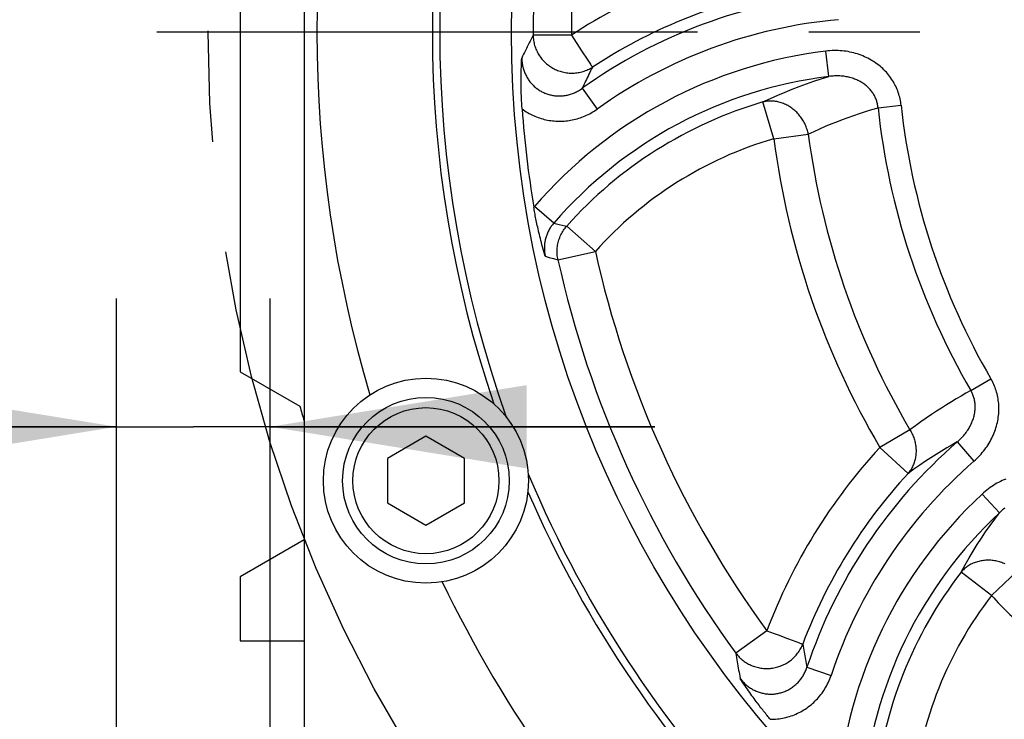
# Model space of a CAD drawing. Header units: millimetres. Extents: x 0 to 420, y 0 to 297.
# Tile 47 of 68: x 295 to 310, y 188 to 199. Entities that reach past the tile are written whole.
import ezdxf

# ---------------------------------------------------------------- set-up
doc = ezdxf.new("R2010")
doc.units = ezdxf.units.MM
doc.header["$LTSCALE"] = 23.1
doc.linetypes.add('CENTER', pattern=[0.6, 0.375, -0.075, 0.075, -0.075])
doc.layers.get('0').update_dxf_attribs({"linetype": 'CONTINUOUS'})
for name, color, linetype in [('AXIS', 7, 'CONTINUOUS'), ('COMPONENTS', 7, 'CONTINUOUS'), ('CUT', 7, 'CONTINUOUS'), ('DIMENSION', 7, 'CONTINUOUS')]:
    doc.layers.add(name, color=color, linetype=linetype)
doc.styles.get("Standard").update_dxf_attribs({"font": 'arial.ttf'})
doc.styles.add('TEXTSTYLE_4', font='gdt')
doc.dimstyles.new('DIMSTYLE_5', dxfattribs={"dimtxt": 3, "dimasz": 4, "dimexe": 0.18, "dimexo": 0.0625, "dimgap": 0.09, "dimtad": 1, "dimtih": 1, "dimtoh": 1, "dimdec": 3, "dimlfac": 5, "dimdsep": 46, "dimtxsty": 'STANDARD', "dimblk": '_FILLED', "dimblk1": '_FILLED', "dimblk2": '_FILLED', "dimcen": 0.09, "dimadec": 0, "dimazin": 0, "dimtp": 0.2, "dimtm": 0.2, "dimtfac": 1, "dimtdec": 3, "dimtofl": 0, "dimtmove": 0, "dimatfit": 3, "dimldrblk": '_FILLED', "dimfxl": 1, "dimtolj": 1, "dimarcsym": 0})
doc.dimstyles.new('DIMSTYLE_9', dxfattribs={"dimtxt": 3, "dimasz": 4, "dimexe": 0.18, "dimexo": 0.0625, "dimgap": 0.09, "dimtad": 1, "dimdec": 3, "dimlfac": 5, "dimdsep": 46, "dimtxsty": 'STANDARD', "dimblk": '_FILLED', "dimblk1": '_FILLED', "dimblk2": '_FILLED', "dimcen": 0.09, "dimadec": 0, "dimazin": 0, "dimtp": 0.2, "dimtm": 0.2, "dimtfac": 1, "dimtdec": 3, "dimtofl": 0, "dimtmove": 0, "dimatfit": 3, "dimldrblk": '_FILLED', "dimfxl": 1, "dimtolj": 1, "dimarcsym": 0})

# ---------------------------------------------------------------- blocks, each defined once
blk = doc.blocks.new('_FILLED')
at = {"color": 0, "linetype": 'BYBLOCK'}
blk.add_solid([(0, 0), (-1, 0.1625), (-1, -0.1625)], dxfattribs=at)
blk = doc.blocks.new('*D3')
at = {"layer": 'DIMENSION', "color": 2, "linetype": 'CONTINUOUS'}
for p, q in [((287.147, 213.377), (270.155, 213.377)), ((299.621, 207.701), (287.147, 213.377)), ((287.147, 213.377), (287.147, 213.377))]:
    blk.add_line(p, q, dxfattribs=at)
at = {"layer": 'DIMENSION', "color": 2, "linetype": 'CONTINUOUS', "xscale": 4, "yscale": 4, "zscale": 4, "rotation": 335.5301621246}
blk.add_blockref('_FILLED', (299.621, 207.701), dxfattribs=at)
at = {"layer": 'DIMENSION', "color": 2, "linetype": 'CONTINUOUS', "insert": (284.147, 217.127), "char_height": 3, "width": 10.99257, "attachment_point": 3, "line_spacing_factor": 0.9, "style": 'TEXTSTYLE_4'}
blk.add_mtext('{\\Fgdt;n}\\Farial.ttf;215', dxfattribs=at)
blk = doc.blocks.new('*D23')
at = {"color": 2, "linetype": 'CONTINUOUS'}
for p, q in [((296.262, 179.795), (296.262, 194.637)), ((298.662, 179.795), (298.662, 194.637)), ((296.262, 192.637), (273.833, 192.637)), ((273.833, 192.637), (297.462, 192.637)), ((304.662, 192.637), (297.462, 192.637)), ((298.662, 192.637), (304.662, 192.637))]:
    blk.add_line(p, q, dxfattribs=at)
at = {"color": 2, "linetype": 'CONTINUOUS', "xscale": 4, "yscale": 4, "zscale": 4}
blk.add_blockref('_FILLED', (296.262, 192.637), dxfattribs=at)
at = {"color": 2, "linetype": 'CONTINUOUS', "xscale": 4, "yscale": 4, "zscale": 4, "rotation": 180}
blk.add_blockref('_FILLED', (298.662, 192.637), dxfattribs=at)
at = {"color": 2, "linetype": 'CONTINUOUS', "insert": (288.539, 196.387), "char_height": 3, "width": 14.70632, "attachment_point": 3, "line_spacing_factor": 0.9}
blk.add_mtext('4 - \\Fgdt;{\\Fgdt;n}\\Farial.ttf;12', dxfattribs=at)

msp = doc.modelspace()

# ---------------------------------------------------------------- linework, layer by layer
at = {"layer": 'AXIS', "color": 7, "linetype": 'CONTINUOUS'}
for p, q in [((298.19013, 204.09505), (298.19013, 193.49505)), ((298.19013, 193.49505), (299.12206, 192.957)), ((299.19013, 190.8724), (298.19013, 190.29505)), ((298.19013, 190.29505), (298.19013, 189.29505))]:
    msp.add_line(p, q, dxfattribs=at)
at = {"layer": 'AXIS', "color": 2, "linetype": 'CENTER'}
msp.add_line((319.19013, 198.79505), (296.89148, 198.79505), dxfattribs=at)
msp.add_circle((319.19013, 198.79505), 21.5, dxfattribs=at)
at = {"layer": 'AXIS', "color": 7, "linetype": 'CONTINUOUS'}
msp.add_arc((319.19013, 198.79505), 20.9, 196.220385, 196.874343, dxfattribs=at)
at = {"layer": 'COMPONENTS', "color": 7, "linetype": 'CONTINUOUS'}
for p, q in [((299.19013, 215.61676), (299.19013, 181.97335)), ((301.09013, 192.48787), (300.49013, 192.14146)), ((301.69013, 192.14146), (301.09013, 192.48787)), ((300.49013, 192.14146), (300.49013, 191.44864)), ((301.69013, 191.44864), (301.69013, 192.14146)), ((300.49013, 191.44864), (301.09013, 191.10223)), ((301.09013, 191.10223), (301.69013, 191.44864))]:
    msp.add_line(p, q, dxfattribs=at)
at = {"layer": 'COMPONENTS', "color": 9, "linetype": 'CONTINUOUS'}
for p, q in [((303.35994, 198.74948), (302.76222, 198.74775)), ((303.35994, 198.74948), (303.52009, 198.50605)), ((303.52009, 198.50605), (303.61627, 198.35987)), ((307.37936, 198.10531), (307.33084, 198.50082)), ((303.65836, 198.29586), (303.66271, 198.28923)), ((303.52979, 197.91982), (303.76166, 197.59574)), ((306.51748, 197.1331), (306.34918, 197.70664)), ((308.14518, 197.61602), (308.50566, 197.6545)), ((306.51748, 197.1331), (307.05664, 197.20381)), ((302.78267, 196.07538), (302.77318, 196.06424)), ((303.08408, 195.81473), (302.78267, 196.07538)), ((303.08408, 195.81473), (303.17053, 195.79602)), ((303.73426, 195.37258), (303.28814, 195.77038)), ((302.95187, 195.2979), (303.01467, 195.28079)), ((303.01467, 195.28079), (303.08022, 195.26282)), ((303.15068, 195.24336), (303.73426, 195.37258)), ((303.08022, 195.26282), (303.15068, 195.24336)), ((309.59289, 193.20274), (309.90612, 193.38525)), ((308.64246, 192.5902), (308.17376, 192.31447)), ((309.37983, 192.40068), (309.64157, 192.10022)), ((308.17376, 192.31447), (308.61342, 191.90954)), ((310.04044, 191.29484), (309.76871, 191.5863)), ((309.91461, 190.00171), (309.44134, 190.36679)), ((309.91461, 190.00171), (310.30924, 190.37583)), ((306.41002, 189.45343), (305.92747, 189.10071)), ((306.41002, 189.45343), (306.52493, 189.41011)), ((306.52493, 189.41011), (306.58478, 189.38754)), ((306.58478, 189.38754), (306.73436, 189.33114)), ((306.73436, 189.33114), (306.74672, 189.32647)), ((306.74672, 189.32647), (306.80463, 189.30465)), ((306.80463, 189.30465), (306.91808, 189.26186)), ((306.91808, 189.26186), (306.9255, 189.25905)), ((307.0351, 188.88206), (307.41317, 188.75616))]:
    msp.add_line(p, q, dxfattribs=at)
for points in [[(302.76222, 198.74775), (302.74648, 198.71725), (302.73099, 198.68704), (302.71575, 198.65713), (302.7008, 198.62761), (302.6861, 198.5984), (302.6715, 198.56923), (302.65702, 198.5401), (302.64264, 198.51101), (302.62821, 198.48164), (302.61368, 198.45185), (302.59909, 198.42178), (302.58446, 198.39141)], [(302.76222, 198.74775), (302.76291, 198.72764), (302.76428, 198.70759), (302.76633, 198.68762), (302.76906, 198.6677), (302.77248, 198.64785), (302.77657, 198.62813), (302.78133, 198.60856), (302.78676, 198.58913), (302.79284, 198.56989), (302.79958, 198.55087), (302.80696, 198.53206), (302.81497, 198.51351), (302.82361, 198.49523), (302.83287, 198.47724), (302.84274, 198.45957), (302.8532, 198.44222), (302.86424, 198.42524), (302.87585, 198.40862), (302.88802, 198.39239), (302.90072, 198.37658), (302.91396, 198.36119), (302.92771, 198.34625), (302.94196, 198.33178), (302.95669, 198.31778), (302.97188, 198.30428), (302.98751, 198.2913), (303.00358, 198.27883), (303.02005, 198.26691), (303.03691, 198.25555), (303.05415, 198.24475), (303.07174, 198.23453), (303.08965, 198.2249), (303.10788, 198.21588), (303.1264, 198.20747), (303.14519, 198.19968), (303.16422, 198.19252), (303.18348, 198.18601), (303.20294, 198.18014), (303.22258, 198.17493), (303.24239, 198.17037), (303.26232, 198.16649), (303.28237, 198.16327), (303.3025, 198.16072), (303.3227, 198.15886), (303.34295, 198.15767), (303.36322, 198.15716), (303.38347, 198.15733), (303.40371, 198.15818), (303.42389, 198.15972), (303.444, 198.16193), (303.46402, 198.16481), (303.48391, 198.16837), (303.50366, 198.17259), (303.52325, 198.17748), (303.54265, 198.18303), (303.56183, 198.18922), (303.58079, 198.19606), (303.59949, 198.20354), (303.61792, 198.21164), (303.63605, 198.22037), (303.65387, 198.22969), (303.67134, 198.23962), (303.68846, 198.25014)], [(308.50566, 197.6545), (308.50262, 197.67973), (308.49886, 197.70492), (308.49437, 197.73005), (308.48915, 197.75516), (308.48321, 197.78022), (308.47653, 197.80515), (308.46913, 197.82994), (308.46099, 197.85459), (308.45214, 197.87903), (308.44257, 197.90325), (308.43228, 197.92725), (308.4213, 197.95096), (308.40963, 197.97437), (308.39727, 197.99748), (308.38424, 198.02024), (308.37055, 198.04265), (308.3562, 198.06471), (308.34118, 198.08641), (308.3255, 198.10775), (308.30916, 198.12872), (308.29216, 198.14931), (308.27448, 198.16951), (308.25615, 198.18932), (308.23717, 198.20869), (308.21754, 198.22762), (308.19727, 198.24611), (308.17638, 198.2641), (308.15488, 198.28159), (308.13277, 198.29858), (308.11008, 198.31502), (308.0868, 198.33092), (308.06295, 198.34626), (308.03854, 198.361), (308.01358, 198.37515), (307.98807, 198.3887), (307.96205, 198.4016), (307.93552, 198.41386), (307.90849, 198.42546), (307.881, 198.43637), (307.85305, 198.44658), (307.82465, 198.4561), (307.79586, 198.46487), (307.76668, 198.47289), (307.7371, 198.48018), (307.7072, 198.48668), (307.67698, 198.49239), (307.64643, 198.49733), (307.61564, 198.50144), (307.58459, 198.50474), (307.55329, 198.50722), (307.52183, 198.50886), (307.49022, 198.50965), (307.45844, 198.5096), (307.4266, 198.5087), (307.39474, 198.50693), (307.36282, 198.5043), (307.33084, 198.50082)], [(302.58446, 198.39141), (302.58497, 198.37386), (302.58596, 198.35637), (302.58744, 198.33894), (302.5894, 198.32159), (302.59184, 198.30434), (302.59476, 198.28719), (302.59814, 198.27016), (302.602, 198.25327), (302.60632, 198.23652), (302.6111, 198.21992), (302.61633, 198.20349), (302.62202, 198.18724), (302.62817, 198.17117), (302.63475, 198.1553), (302.64178, 198.13964), (302.64924, 198.12421), (302.65712, 198.10901), (302.66543, 198.09406), (302.67414, 198.07939), (302.68325, 198.06499), (302.69275, 198.0509), (302.70262, 198.03712), (302.71286, 198.02367), (302.72344, 198.01055), (302.73437, 197.99778), (302.74561, 197.98537), (302.75713, 197.97337), (302.76889, 197.96179), (302.78089, 197.95063), (302.79314, 197.93985), (302.80562, 197.92948), (302.81834, 197.9195), (302.83134, 197.90987), (302.84465, 197.90059), (302.85822, 197.89167), (302.87204, 197.88313), (302.88611, 197.87498), (302.90042, 197.86723), (302.91493, 197.85988), (302.92964, 197.85295), (302.94454, 197.84644), (302.95961, 197.84034), (302.97485, 197.83468), (302.99023, 197.82945), (303.00577, 197.82465), (303.02145, 197.82028), (303.03725, 197.81636), (303.05317, 197.81288), (303.0692, 197.80984), (303.08534, 197.80725), (303.10156, 197.80511), (303.11785, 197.80342), (303.1342, 197.80219), (303.1506, 197.80141), (303.16703, 197.8011), (303.18349, 197.80124), (303.19995, 197.80184), (303.21641, 197.80289), (303.23286, 197.80441), (303.24929, 197.80639), (303.26569, 197.80882), (303.28206, 197.81172), (303.29837, 197.81507), (303.31462, 197.81888), (303.33079, 197.82315), (303.34686, 197.82787), (303.36284, 197.83304), (303.37869, 197.83865), (303.39438, 197.8447), (303.40986, 197.85116), (303.42515, 197.85803), (303.44036, 197.86537), (303.45552, 197.8732), (303.47057, 197.88151), (303.48554, 197.89032), (303.50042, 197.89964), (303.51518, 197.90947), (303.5298, 197.91982)], [(303.61627, 198.35987), (303.63857, 198.32596), (303.65836, 198.29586)], [(303.68846, 198.25014), (303.67437, 198.22183), (303.66052, 198.19381), (303.64689, 198.16607), (303.63354, 198.1387), (303.62041, 198.11162), (303.60738, 198.08457), (303.59445, 198.05758), (303.58163, 198.03062), (303.56877, 198.0034), (303.55581, 197.97581), (303.54282, 197.94795), (303.5298, 197.91982)], [(303.66271, 198.28923), (303.67049, 198.27747), (303.67386, 198.2723), (303.67969, 198.26348)], [(303.67969, 198.26348), (303.68209, 198.25979), (303.68419, 198.25662), (303.68598, 198.25397), (303.68741, 198.25181), (303.68846, 198.25014)], [(306.34918, 197.70664), (306.46575, 197.76134), (306.58108, 197.81289), (306.69506, 197.86142), (306.80634, 197.90654), (306.91602, 197.94889), (307.02777, 197.98991), (307.14286, 198.02993), (307.26006, 198.06843), (307.37936, 198.10531)], [(308.14518, 197.61601), (308.14365, 197.63123), (308.14163, 197.64643), (308.13912, 197.66158), (308.13613, 197.67669), (308.13265, 197.69175), (308.12869, 197.70671), (308.12423, 197.72159), (308.11928, 197.73635), (308.11385, 197.75098), (308.10794, 197.76547), (308.10154, 197.7798), (308.09467, 197.79395), (308.08734, 197.8079), (308.07955, 197.82164), (308.0713, 197.83518), (308.06261, 197.84849), (308.05347, 197.86156), (308.04388, 197.87441), (308.03384, 197.88704), (308.02336, 197.89941), (308.01242, 197.91155), (308.00103, 197.92345), (307.9892, 197.93508), (307.97693, 197.94645), (307.96422, 197.95754), (307.95107, 197.96833), (307.9375, 197.97883), (307.92352, 197.989), (307.90913, 197.99886), (307.89433, 198.00837), (307.87913, 198.01755), (307.86355, 198.02637), (307.84758, 198.03482), (307.83123, 198.04291), (307.81452, 198.05061), (307.79744, 198.05791), (307.78002, 198.06482), (307.76225, 198.07131), (307.74416, 198.07738), (307.72576, 198.08302), (307.70705, 198.08821), (307.68806, 198.09295), (307.66879, 198.09724), (307.64926, 198.10106), (307.62948, 198.1044), (307.60948, 198.10726), (307.58926, 198.10963), (307.56884, 198.1115), (307.54825, 198.11288), (307.52748, 198.11374), (307.50658, 198.1141), (307.48556, 198.11394), (307.46442, 198.11326), (307.44322, 198.11206), (307.42197, 198.11033), (307.40068, 198.10808), (307.37936, 198.10531)], [(302.59067, 197.59853), (302.61154, 197.58357), (302.63277, 197.56917), (302.65438, 197.55532), (302.67637, 197.54202), (302.69874, 197.52928), (302.72142, 197.51714), (302.7444, 197.5056), (302.7677, 197.49466), (302.79125, 197.48434), (302.81506, 197.47464), (302.83911, 197.46557), (302.86339, 197.45713), (302.88788, 197.44933), (302.91258, 197.44216), (302.93746, 197.43565), (302.96253, 197.42978), (302.98777, 197.42456), (303.01314, 197.42), (303.03865, 197.4161), (303.06428, 197.41286), (303.09, 197.4103), (303.11578, 197.4084), (303.14165, 197.40718), (303.16754, 197.40664), (303.19344, 197.40677), (303.21937, 197.40757), (303.24527, 197.40906), (303.27116, 197.41122), (303.29702, 197.41406), (303.32281, 197.41757), (303.34854, 197.42176), (303.37421, 197.42663), (303.39976, 197.43218), (303.4252, 197.4384), (303.45052, 197.44529), (303.47566, 197.45284), (303.5006, 197.46105), (303.52536, 197.46992), (303.54986, 197.47942), (303.57404, 197.48952), (303.59796, 197.50025), (303.62176, 197.51169), (303.64547, 197.52386), (303.66904, 197.53673), (303.69246, 197.55035), (303.71569, 197.56474), (303.73876, 197.57987), (303.76166, 197.59574)], [(307.05664, 197.20381), (307.05262, 197.22295), (307.04803, 197.24196), (307.04287, 197.26085), (307.03714, 197.27961), (307.03085, 197.29823), (307.02401, 197.31666), (307.01662, 197.33489), (307.00869, 197.35291), (307.00024, 197.37069), (306.99127, 197.38821), (306.98178, 197.40546), (306.9718, 197.42241), (306.96133, 197.43906), (306.95037, 197.45537), (306.93896, 197.47134), (306.92709, 197.48694), (306.91477, 197.50216), (306.90203, 197.51699), (306.88888, 197.5314), (306.87532, 197.54538), (306.86139, 197.55892), (306.84708, 197.57201), (306.83241, 197.58461), (306.81741, 197.59673), (306.80209, 197.60836), (306.78645, 197.61947), (306.77053, 197.63006), (306.75434, 197.64011), (306.73788, 197.64961), (306.7212, 197.65856), (306.70429, 197.66695), (306.68718, 197.67476), (306.66989, 197.68198), (306.65244, 197.68862), (306.63484, 197.69466), (306.61711, 197.70009), (306.59928, 197.70491), (306.58136, 197.70912), (306.56337, 197.7127), (306.54533, 197.71567), (306.52726, 197.718), (306.50918, 197.71971), (306.49111, 197.72078), (306.47307, 197.72122), (306.45507, 197.72103), (306.43714, 197.7202), (306.4193, 197.71874), (306.40157, 197.71666), (306.38396, 197.71394), (306.36649, 197.7106), (306.34918, 197.70664)], [(307.05664, 197.20381), (307.14792, 197.24701), (307.23826, 197.28818), (307.32765, 197.32733), (307.41556, 197.3643), (307.50248, 197.39935), (307.58998, 197.43317), (307.678, 197.46582), (307.76657, 197.49728), (307.85741, 197.52797), (307.95108, 197.55807), (308.04701, 197.58741), (308.14518, 197.61601)], [(303.08408, 195.81473), (303.07392, 195.80273), (303.06415, 195.79054), (303.05476, 195.77819), (303.04577, 195.76571), (303.03716, 195.75309), (303.02887, 195.74023), (303.02088, 195.7271), (303.01322, 195.71376), (303.00591, 195.70022), (302.99896, 195.68651), (302.99236, 195.67263), (302.98613, 195.6586), (302.98028, 195.64442), (302.97479, 195.63011), (302.96968, 195.61566), (302.96494, 195.60109), (302.96058, 195.58641), (302.9566, 195.57161), (302.95301, 195.55671), (302.94979, 195.54171), (302.94697, 195.52662), (302.94453, 195.51145), (302.94249, 195.49622), (302.94084, 195.48093), (302.93958, 195.4656), (302.93873, 195.45025), (302.93827, 195.43489), (302.9382, 195.41954), (302.93854, 195.40422), (302.93926, 195.38893), (302.94038, 195.3737), (302.94189, 195.35853), (302.94378, 195.34336), (302.94608, 195.32818), (302.94877, 195.31303), (302.95187, 195.2979)], [(303.15068, 195.24336), (303.14659, 195.26394), (303.14322, 195.28457), (303.14057, 195.30528), (303.13865, 195.3261), (303.13744, 195.34701), (303.13697, 195.36793), (303.13722, 195.38884), (303.1382, 195.40977), (303.1399, 195.43063), (303.14232, 195.45142), (303.14547, 195.47213), (303.14934, 195.4927), (303.15391, 195.51313), (303.1592, 195.53339), (303.16519, 195.55346), (303.17186, 195.5733), (303.17922, 195.5929), (303.18726, 195.61223), (303.19597, 195.63127), (303.20533, 195.64999), (303.21533, 195.66838), (303.22596, 195.6864), (303.23722, 195.70405), (303.24908, 195.72129), (303.26153, 195.73811), (303.27456, 195.75448), (303.28814, 195.77038)], [(303.17053, 195.79602), (303.26346, 195.77579), (303.28814, 195.77038)], [(309.64157, 192.10022), (309.66497, 192.12115), (309.68773, 192.14259), (309.70985, 192.16454), (309.73134, 192.18702), (309.7522, 192.21001), (309.77236, 192.23342), (309.79182, 192.25726), (309.81058, 192.28153), (309.82861, 192.30614), (309.84589, 192.3311), (309.86244, 192.3564), (309.87821, 192.38197), (309.89322, 192.4078), (309.90746, 192.43389), (309.92093, 192.46017), (309.93361, 192.48665), (309.9455, 192.51331), (309.95662, 192.5401), (309.96695, 192.567), (309.97649, 192.59403), (309.98525, 192.62112), (309.99323, 192.64826), (310.00042, 192.67547), (310.00685, 192.70267), (310.01249, 192.72989), (310.01737, 192.7571), (310.02148, 192.78426), (310.02483, 192.81135), (310.02742, 192.83839), (310.02926, 192.86531), (310.03036, 192.8921), (310.03071, 192.91878), (310.03034, 192.9453), (310.02925, 192.97167), (310.02743, 192.99788), (310.0249, 193.02393), (310.02167, 193.04981), (310.01772, 193.07553), (310.01308, 193.10104), (310.00775, 193.12636), (310.00172, 193.15147), (309.99502, 193.17632), (309.98764, 193.20089), (309.9796, 193.2252), (309.97092, 193.24917), (309.96161, 193.2728), (309.95167, 193.29609), (309.94115, 193.31899), (309.93005, 193.34147), (309.91838, 193.36356), (309.90612, 193.38525)], [(309.59289, 193.20274), (309.51674, 193.15957), (309.44058, 193.11544), (309.36443, 193.07033), (309.28869, 193.02451), (309.21297, 192.97767), (309.13609, 192.92902), (309.05789, 192.87847), (308.97856, 192.82606), (308.8974, 192.77112), (308.8142, 192.71341), (308.72921, 192.65311), (308.64246, 192.5902)], [(309.37983, 192.40068), (309.3958, 192.41436), (309.41138, 192.42834), (309.42657, 192.44263), (309.44135, 192.45722), (309.45572, 192.47208), (309.46966, 192.4872), (309.48315, 192.50255), (309.49619, 192.51814), (309.50876, 192.53392), (309.52086, 192.54989), (309.53249, 192.56604), (309.54362, 192.58234), (309.55426, 192.59878), (309.5644, 192.61534), (309.57403, 192.632), (309.58316, 192.64876), (309.59179, 192.66559), (309.5999, 192.68249), (309.6075, 192.69944), (309.61459, 192.71642), (309.62117, 192.73343), (309.62724, 192.75044), (309.6328, 192.76746), (309.63784, 192.78447), (309.64239, 192.80145), (309.64643, 192.8184), (309.64996, 192.8353), (309.65299, 192.85213), (309.65552, 192.8689), (309.65756, 192.88558), (309.6591, 192.90216), (309.66016, 192.91863), (309.66073, 192.935), (309.66083, 192.95124), (309.66045, 192.96736), (309.65959, 192.98336), (309.65827, 192.99924), (309.65648, 193.01498), (309.65423, 193.03059), (309.65151, 193.04606), (309.64833, 193.06137), (309.64471, 193.0765), (309.64063, 193.09144), (309.63611, 193.10619), (309.63116, 193.12072), (309.62579, 193.13501), (309.62, 193.14908), (309.61381, 193.16289), (309.60722, 193.17644), (309.60025, 193.18973), (309.59289, 193.20274)], [(308.64246, 192.5902), (308.65242, 192.57343), (308.66186, 192.55643), (308.67078, 192.53918), (308.67918, 192.52168), (308.68705, 192.50395), (308.69437, 192.48604), (308.70115, 192.46794), (308.70737, 192.44966), (308.71303, 192.43126), (308.71812, 192.41274), (308.72263, 192.39409), (308.72657, 192.37538), (308.72992, 192.3566), (308.73268, 192.33776), (308.73486, 192.31892), (308.73644, 192.30006), (308.73743, 192.28122), (308.73782, 192.26241), (308.73762, 192.24366), (308.73682, 192.22498), (308.73543, 192.2064), (308.73345, 192.18794), (308.73087, 192.1696), (308.72771, 192.15142), (308.72396, 192.13341), (308.71963, 192.11559), (308.71473, 192.09798), (308.70926, 192.0806), (308.70321, 192.06347), (308.69661, 192.0466), (308.68947, 192.03002), (308.68177, 192.01373), (308.67354, 191.99776), (308.66478, 191.98213), (308.6555, 191.96685), (308.64572, 191.95193), (308.63544, 191.9374), (308.62467, 191.92326), (308.61342, 191.90954)], [(309.37983, 192.40068), (309.29955, 192.35473), (309.21834, 192.307), (309.13622, 192.25745), (309.05373, 192.20633), (308.97039, 192.15331), (308.88477, 192.09734), (308.79644, 192.03797), (308.70596, 191.97541), (308.61342, 191.90954)], [(310.13772, 191.81989), (310.10952, 191.80839), (310.08151, 191.79608), (310.0537, 191.78294), (310.02608, 191.76897), (309.99875, 191.7542), (309.97169, 191.73862), (309.94491, 191.72223), (309.9185, 191.70507), (309.89246, 191.68712), (309.86678, 191.66841), (309.84155, 191.64896), (309.81682, 191.6288), (309.79254, 191.60792), (309.76871, 191.5863)], [(309.44134, 190.36679), (309.50345, 190.47949), (309.56643, 190.58895), (309.6301, 190.69518), (309.69361, 190.79711), (309.75748, 190.89587), (309.82379, 190.99478), (309.89339, 191.09483), (309.96559, 191.19487), (310.04044, 191.29484)], [(310.12128, 191.36425), (310.10458, 191.35127), (310.08814, 191.33784), (310.07196, 191.32395), (310.05605, 191.30962), (310.04044, 191.29484)], [(310.13015, 190.49496), (310.11211, 190.50281), (310.09386, 190.51012), (310.0754, 190.51688), (310.05678, 190.52309), (310.03801, 190.52874), (310.0191, 190.53381), (310.00008, 190.53832), (309.98097, 190.54225), (309.96178, 190.54559), (309.94255, 190.54835), (309.92328, 190.55053), (309.90401, 190.5521), (309.88474, 190.55309), (309.86551, 190.55349), (309.84634, 190.55329), (309.82723, 190.55249), (309.80822, 190.55111), (309.78933, 190.54913), (309.77056, 190.54656), (309.75196, 190.54341), (309.73353, 190.53967), (309.71529, 190.53535), (309.69727, 190.53046), (309.67948, 190.525), (309.66195, 190.51898), (309.64469, 190.5124), (309.62772, 190.50526), (309.61105, 190.49759), (309.59472, 190.48939), (309.57873, 190.48065), (309.5631, 190.47141), (309.54785, 190.46165), (309.53299, 190.4514), (309.51855, 190.44067), (309.50453, 190.42947), (309.49095, 190.4178), (309.47783, 190.40569), (309.46518, 190.39314), (309.45301, 190.38017), (309.44134, 190.36679)], [(305.92747, 189.10071), (305.93986, 189.08484), (305.95275, 189.06943), (305.96614, 189.05447), (305.98006, 189.03997), (305.9945, 189.02591), (306.0094, 189.01236), (306.02475, 188.99933), (306.04056, 188.9868), (306.05679, 188.97481), (306.07342, 188.96338), (306.09045, 188.9525), (306.10784, 188.94221), (306.12557, 188.9325), (306.14364, 188.92339), (306.16201, 188.91488), (306.18066, 188.907), (306.19958, 188.89975), (306.21874, 188.89313), (306.23812, 188.88715), (306.25769, 188.88183), (306.27745, 188.87716), (306.29736, 188.87316), (306.31739, 188.86982), (306.33753, 188.86716), (306.35776, 188.86516), (306.37804, 188.86385), (306.39836, 188.86321), (306.4187, 188.86324), (306.43902, 188.86396), (306.45931, 188.86536), (306.47955, 188.86743), (306.4997, 188.87017), (306.51975, 188.87359), (306.53968, 188.87767), (306.55945, 188.88241), (306.57906, 188.88781), (306.59847, 188.89386), (306.61766, 188.90055), (306.63662, 188.90788), (306.65531, 188.91583), (306.67372, 188.9244), (306.69183, 188.93358), (306.70962, 188.94336), (306.72706, 188.95372), (306.74414, 188.96466), (306.76083, 188.97616), (306.77712, 188.98821), (306.79299, 189.00079), (306.80842, 189.0139), (306.82339, 189.0275), (306.83788, 189.0416), (306.85189, 189.05617), (306.86538, 189.0712), (306.87835, 189.08667), (306.89079, 189.10256), (306.90267, 189.11885), (306.91399, 189.13552), (306.92472, 189.15256), (306.93487, 189.16995), (306.94441, 189.18766), (306.95334, 189.20568), (306.96164, 189.22399), (306.96931, 189.24255)], [(306.9255, 189.25905), (306.93871, 189.2541), (306.94447, 189.25191), (306.95437, 189.24819)], [(306.95437, 189.24819), (306.95848, 189.24662), (306.96204, 189.24529), (306.96505, 189.2442), (306.96747, 189.24329), (306.96931, 189.24255)], [(306.96931, 189.24255), (306.97455, 189.21138), (306.97981, 189.18058), (306.98509, 189.15013), (306.99037, 189.12015), (306.99567, 189.09052), (307.00102, 189.06098), (307.00643, 189.03154), (307.01191, 189.0022), (307.0175, 188.97261), (307.02324, 188.94267), (307.0291, 188.91248), (307.0351, 188.88206)], [(305.92747, 189.10071), (305.93267, 189.06678), (305.93789, 189.03325), (305.94314, 189.0001), (305.9484, 188.96743), (305.95367, 188.93516), (305.95901, 188.90298), (305.96441, 188.87091), (305.96988, 188.83892), (305.97548, 188.80667), (305.98122, 188.77402), (305.9871, 188.74111), (305.99312, 188.70793)], [(305.99312, 188.70793), (306.00352, 188.69443), (306.0143, 188.68122), (306.02543, 188.6683), (306.03691, 188.65567), (306.04874, 188.64337), (306.0609, 188.63139), (306.07337, 188.61977), (306.08614, 188.6085), (306.0992, 188.5976), (306.11253, 188.58709), (306.12612, 188.57697), (306.13996, 188.56724), (306.15403, 188.55793), (306.16832, 188.54903), (306.18283, 188.54054), (306.19753, 188.53248), (306.21243, 188.52485), (306.22751, 188.51764), (306.24276, 188.51087), (306.25817, 188.50453), (306.27374, 188.49864), (306.28945, 188.49319), (306.30529, 188.48819), (306.32124, 188.48365), (306.3373, 188.47956), (306.35345, 188.47592), (306.36968, 188.47275), (306.38597, 188.47005), (306.40231, 188.4678), (306.4187, 188.46602), (306.43513, 188.46471), (306.45156, 188.46387), (306.46801, 188.46349), (306.48446, 188.46358), (306.50089, 188.46414), (306.51729, 188.46516), (306.53365, 188.46666), (306.54997, 188.46861), (306.56622, 188.47103), (306.5824, 188.47391), (306.59849, 188.47726), (306.61448, 188.48106), (306.63036, 188.48531), (306.64613, 188.49002), (306.66176, 188.49518), (306.67725, 188.50078), (306.69259, 188.50683), (306.70776, 188.51332), (306.72275, 188.52024), (306.73756, 188.5276), (306.75217, 188.53537), (306.76657, 188.54357), (306.78075, 188.55219), (306.79469, 188.56121), (306.80838, 188.57063), (306.82182, 188.58044), (306.835, 188.59065), (306.8479, 188.60123), (306.86052, 188.61219), (306.87285, 188.62352), (306.88488, 188.63522), (306.8966, 188.64727), (306.908, 188.65967), (306.91908, 188.67242), (306.92982, 188.68549), (306.94021, 188.69889), (306.95024, 188.71259), (306.95991, 188.7266), (306.96918, 188.74087), (306.97804, 188.75536), (306.9865, 188.77009), (306.9946, 188.78514), (307.00233, 188.80052), (307.00969, 188.8162), (307.01665, 188.83221), (307.02322, 188.84853), (307.02938, 188.86515), (307.0351, 188.88206)], [(306.46419, 188.07013), (306.49165, 188.07033), (306.51906, 188.07129), (306.54641, 188.07301), (306.57372, 188.0755), (306.60096, 188.07875), (306.62809, 188.08275), (306.65509, 188.08751), (306.68198, 188.09303), (306.70868, 188.09929), (306.73521, 188.10629), (306.76156, 188.11404), (306.78768, 188.12252), (306.81356, 188.13173), (306.83921, 188.14168), (306.86456, 188.15233), (306.88963, 188.16369), (306.9144, 188.17577), (306.93883, 188.18853), (306.96291, 188.20198), (306.98663, 188.21612), (307.00996, 188.23091), (307.03287, 188.24635), (307.05538, 188.26245), (307.07743, 188.27917), (307.09902, 188.29652), (307.12016, 188.31449), (307.14081, 188.33305), (307.16095, 188.3522), (307.18061, 188.37196), (307.19971, 188.39226), (307.21827, 188.41313), (307.23629, 188.43456), (307.25371, 188.45648), (307.27054, 188.47892), (307.28676, 188.50185), (307.30233, 188.52521), (307.3172, 188.54891), (307.33142, 188.57303), (307.34501, 188.59765), (307.35801, 188.62282), (307.3704, 188.64849), (307.38211, 188.67466), (307.39313, 188.70133), (307.40349, 188.7285), (307.41317, 188.75616)]]:
    msp.add_lwpolyline(points, dxfattribs=at)
at = {"layer": 'COMPONENTS', "color": 7, "linetype": 'CONTINUOUS'}
for points in [[(302.59067, 197.59853), (302.58931, 197.61791), (302.588, 197.63765), (302.58673, 197.65774), (302.58552, 197.67819), (302.58436, 197.699), (302.58326, 197.72017), (302.58222, 197.74167), (302.58124, 197.76354), (302.58033, 197.78583), (302.57949, 197.80856), (302.57872, 197.83173), (302.57802, 197.85539), (302.57741, 197.87955), (302.57688, 197.90421), (302.57644, 197.92944), (302.57609, 197.95522), (302.57584, 197.98157), (302.57571, 198.00863), (302.57568, 198.0364), (302.57577, 198.06488), (302.57599, 198.09415), (302.57635, 198.12427), (302.57685, 198.15518), (302.57749, 198.1868), (302.57828, 198.21908), (302.57922, 198.25206), (302.58031, 198.28578), (302.58154, 198.32026), (302.58292, 198.35546), (302.58446, 198.39141)], [(302.95187, 195.2979), (302.94102, 195.33554), (302.93056, 195.37242), (302.92047, 195.40855), (302.91073, 195.44399), (302.90136, 195.47866), (302.89241, 195.5124), (302.88391, 195.54505), (302.87582, 195.57676), (302.86807, 195.60776), (302.86063, 195.63811), (302.85352, 195.66776), (302.84672, 195.69669), (302.84023, 195.72489), (302.83404, 195.75238), (302.8281, 195.77928), (302.82242, 195.80557), (302.81699, 195.83127), (302.81177, 195.8565), (302.80675, 195.88128), (302.80194, 195.90558), (302.79732, 195.92946), (302.79286, 195.95296), (302.78859, 195.97604), (302.78449, 195.99871), (302.78056, 196.02097), (302.77679, 196.04281), (302.77318, 196.06424)], [(306.46419, 188.07013), (306.45169, 188.08501), (306.43902, 188.10021), (306.42618, 188.11573), (306.41317, 188.13157), (306.4, 188.14773), (306.38666, 188.16422), (306.37317, 188.18101), (306.35952, 188.19813), (306.34568, 188.21564), (306.33162, 188.23355), (306.31737, 188.25185), (306.3029, 188.2706), (306.28819, 188.2898), (306.27326, 188.30944), (306.25807, 188.32961), (306.24263, 188.35027), (306.22693, 188.37145), (306.21092, 188.39326), (306.19457, 188.41572), (306.17791, 188.43881), (306.16088, 188.46262), (306.14347, 188.48721), (306.1257, 188.51251), (306.10763, 188.53846), (306.08931, 188.56503), (306.07069, 188.59226), (306.05176, 188.62015), (306.03252, 188.64873), (306.01297, 188.67799), (305.99312, 188.70793)]]:
    msp.add_lwpolyline(points, dxfattribs=at)
for centre, radius in [((319.19013, 198.79505), 16.765), ((301.09013, 191.79505), 1.6), ((301.09013, 191.79505), 1.3), ((301.09013, 191.79505), 1.14)]:
    msp.add_circle(centre, radius, dxfattribs=at)
at = {"layer": 'COMPONENTS', "color": 9, "linetype": 'CONTINUOUS'}
for centre, radius, start, end in [((319.19013, 198.79505), 16.42797, 156.48582, 180.164964), ((319.19013, 198.79505), 15.83026, 156.48582, 180.164964), ((308.20337, 191.3876), 8.81226, 101.353888, 123.341216), ((308.20337, 191.3876), 8.21455, 101.353888, 123.341216), ((308.20337, 191.3876), 8.03195, 95.060348, 125.582393), ((308.20337, 191.3876), 7.63347, 95.060335, 125.582415), ((308.20337, 191.3876), 7.16653, 96.993112, 139.147004), ((308.20337, 191.3876), 6.76805, 96.993113, 139.146994), ((308.20337, 191.3876), 6.58545, 106.353192, 138.277458), ((319.19013, 198.79505), 11.1077, 186.093222, 210.229385), ((319.19013, 198.79505), 10.74517, 186.093202, 210.229396), ((308.20337, 191.3876), 5.98774, 106.353192, 138.277458), ((319.19013, 198.79505), 12.78117, 187.471412, 210.466959), ((319.19013, 198.79505), 12.23738, 187.471412, 210.466959), ((319.19013, 198.79505), 15.83026, 192.48582, 216.164964), ((319.19013, 198.79505), 16.42797, 192.48582, 216.164964), ((314.65564, 186.34445), 8.03195, 131.060349, 161.582393), ((314.65564, 186.34445), 8.81226, 137.353888, 159.341216), ((314.65564, 186.34445), 7.63347, 131.060335, 161.582415), ((314.65564, 186.34445), 8.21455, 137.353888, 159.341216), ((314.65564, 186.34445), 7.16653, 132.993112, 175.147004), ((314.65564, 186.34445), 6.76805, 132.993116, 175.146993), ((314.65564, 186.34445), 6.58545, 142.353192, 174.277458), ((314.65564, 186.34445), 5.98774, 142.353192, 174.277458), ((319.19013, 198.79505), 12.78117, 223.471412, 227.146136)]:
    msp.add_arc(centre, radius, start, end, dxfattribs=at)
at = {"layer": 'COMPONENTS', "color": 7, "linetype": 'CONTINUOUS'}
for radius, start, end in [(17.88453, 160.375063, 199.624937), (18, 161.195208, 198.804792), (19.8, 163.390677, 196.609323), (16.64252, 184.122861, 189.44418), (17.88453, 202.662056, 247.337944), (18, 203.482201, 246.517799), (19.8, 205.677669, 244.322331)]:
    msp.add_arc((319.19013, 198.79505), radius, start, end, dxfattribs=at)
at = {"layer": 'CUT', "color": 7, "linetype": 'CONTINUOUS'}
msp.add_line((298.19013, 189.29505), (299.19013, 189.29505), dxfattribs=at)

# ---------------------------------------------------------------- dimensions: what is measured, and where the dimension line sits
at = {"color": 2, "linetype": 'CONTINUOUS'}
dim = msp.add_linear_dim(base=(298.66201, 192.63735), p1=(296.26201, 179.79505), p2=(298.66201, 179.79505), text='4 - %%c<>', dimstyle='DIMSTYLE_9', dxfattribs=at)
dim.commit()
dim.dimension.update_dxf_attribs({"geometry": '*D23', "text_midpoint": (275.83256, 194.88735), "dimtype": 160})
at = {"layer": 'DIMENSION', "color": 2, "linetype": 'CONTINUOUS'}
dim = msp.add_diameter_dim_2p(p1=(299.62127, 207.70066), p2=(338.75899, 189.88945), dimstyle='DIMSTYLE_5', dxfattribs=at)
dim.commit()
dim.dimension.update_dxf_attribs({"geometry": '*D3', "text_midpoint": (273.15478, 215.62742), "dimtype": 163})

doc.saveas('drawing.dxf')
